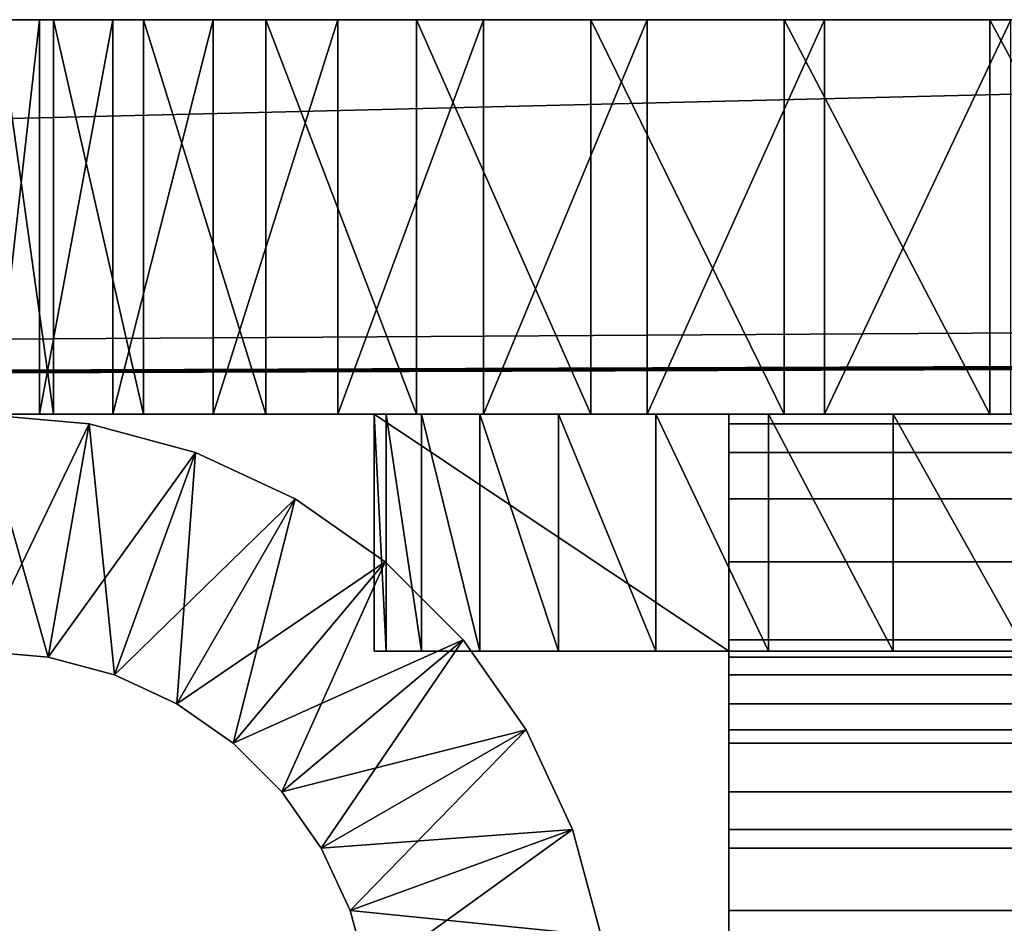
# Model space of a CAD drawing. Extents: x 3 to 600, y 3 to 274.
# Tile 65 of 256: x 36.99 to 39.48, y 271.42 to 273.71. Entities that reach past the tile are written whole.
import ezdxf

# ---------------------------------------------------------------- set-up
doc = ezdxf.new("R2010")
doc.units = 0

msp = doc.modelspace()

# ---------------------------------------------------------------- linework, layer by layer
for points in [[(37.610264, 273.709991, 257.442627), (37.30032, 273.709991, 257), (2.985001, 273.709991, 288.450012)], [(2.985001, 273.709991, 288.450012), (37.30032, 273.709991, 257), (37.071945, 273.709991, 256.510254)], [(37.610264, 273.709991, 257.442627), (2.985001, 273.709991, 288.450012), (37.992359, 273.709991, 257.824738)], [(37.992359, 273.709991, 257.824738), (2.985001, 273.709991, 288.450012), (3.030568, 273.709991, 288.970947)], [(36.923172, 273.709991, 85.46505), (37.036716, 273.709991, 84.992043), (2.985001, 273.709991, 67.824997)], [(2.985001, 273.709991, 67.824997), (37.036716, 273.709991, 84.992043), (37.222893, 273.709991, 84.542625)], [(2.985001, 273.709991, 67.824997), (37.222893, 273.709991, 84.542625), (37.477047, 273.709991, 84.127861)], [(37.071945, 273.709991, 256.510254), (36.93211, 273.709991, 255.988312), (2.985001, 273.709991, 288.450012)], [(37.477047, 273.709991, 84.127861), (37.79298, 273.709991, 83.757965), (2.985001, 273.709991, 67.824997)], [(2.985001, 273.709991, 67.824997), (37.79298, 273.709991, 83.757965), (38.162857, 273.709991, 83.442047)], [(2.985001, 273.709991, 67.824997), (38.162857, 273.709991, 83.442047), (38.577644, 273.709991, 83.187881)], [(5.984992, 273.709991, 1.450002), (2.985001, 273.709991, 18.879622), (47.309994, 273.709991, 1.450002)], [(47.309994, 273.709991, 1.450002), (2.985001, 273.709991, 18.879622), (47.309994, 273.709991, 18.879622)], [(38.577644, 273.709991, 83.187881), (47.309994, 273.709991, 67.824997), (2.985001, 273.709991, 67.824997)], [(2.985001, 273.709991, 67.824997), (47.309994, 273.709991, 67.824997), (47.309994, 273.709991, 45.075001)], [(2.985001, 273.709991, 67.824997), (47.309994, 273.709991, 45.075001), (2.985001, 273.709991, 45.075001)], [(2.985001, 273.709991, 45.075001), (47.309994, 273.709991, 45.075001), (47.309994, 273.709991, 27.317211)], [(2.985001, 273.709991, 45.075001), (47.309994, 273.709991, 27.317211), (2.985001, 273.709991, 27.317211)], [(2.985001, 273.709991, 27.317211), (47.309994, 273.709991, 27.317211), (47.309994, 273.709991, 23.064003)], [(2.985001, 273.709991, 27.317211), (47.309994, 273.709991, 23.064003), (2.985001, 273.709991, 23.064003)], [(2.985001, 273.709991, 23.064003), (47.309994, 273.709991, 23.064003), (47.309994, 273.709991, 18.883749)], [(2.985001, 273.709991, 23.064003), (47.309994, 273.709991, 18.883749), (2.985001, 273.709991, 18.883749)], [(47.309994, 273.709991, 18.883749), (47.309994, 273.709991, 18.879622), (2.985001, 273.709991, 18.883749)], [(2.985001, 273.709991, 18.883749), (47.309994, 273.709991, 18.879622), (2.985001, 273.709991, 18.879622)], [(37.992359, 273.709991, 257.824738), (3.030568, 273.709991, 288.970947), (3.165931, 273.709991, 289.476044)], [(3.165931, 273.709991, 289.476044), (3.386915, 273.709991, 289.950012), (37.992359, 273.709991, 257.824738)], [(37.992359, 273.709991, 257.824738), (3.386915, 273.709991, 289.950012), (3.686875, 273.709991, 290.378357)], [(37.992359, 273.709991, 257.824738), (3.686875, 273.709991, 290.378357), (4.056633, 273.709991, 290.748138)], [(4.056633, 273.709991, 290.748138), (4.485011, 273.709991, 291.048065), (37.992359, 273.709991, 257.824738)], [(37.992359, 273.709991, 257.824738), (4.485011, 273.709991, 291.048065), (4.958928, 273.709991, 291.269073)], [(37.992359, 273.709991, 257.824738), (4.958928, 273.709991, 291.269073), (5.464047, 273.709991, 291.404419)], [(5.984992, 273.709991, 291.449982), (37.992359, 273.709991, 257.824738), (5.464047, 273.709991, 291.404419)], [(38.924755, 273.709991, 258.363037), (38.435013, 273.709991, 258.134674), (5.984992, 273.709991, 291.449982)], [(5.984992, 273.709991, 291.449982), (38.435013, 273.709991, 258.134674), (37.992359, 273.709991, 257.824738)], [(38.924755, 273.709991, 258.363037), (5.984992, 273.709991, 291.449982), (39.446682, 273.709991, 258.502899)], [(39.446682, 273.709991, 258.502899), (5.984992, 273.709991, 291.449982), (47.309994, 273.709991, 291.449982)], [(47.309994, 273.709991, 291.449982), (5.984992, 273.709991, 291.449982), (5.984992, 272.709991, 291.449982)], [(596.984985, 272.709991, 291.449982), (301.077118, 273.709991, 291.449982), (5.984992, 272.709991, 291.449982)], [(301.077118, 273.709991, 291.449982), (295.176025, 273.709991, 291.449982), (5.984992, 272.709991, 291.449982)], [(5.984992, 272.709991, 291.449982), (295.176025, 273.709991, 291.449982), (290.964874, 273.709991, 291.449982)], [(5.984992, 272.709991, 291.449982), (290.964874, 273.709991, 291.449982), (286.964874, 273.709991, 291.449982)], [(286.964874, 273.709991, 291.449982), (282.964874, 273.709991, 291.449982), (5.984992, 272.709991, 291.449982)], [(5.984992, 272.709991, 291.449982), (282.964874, 273.709991, 291.449982), (168.360001, 273.709991, 291.449982)], [(5.984992, 272.709991, 291.449982), (168.360001, 273.709991, 291.449982), (47.309994, 273.709991, 291.449982)], [(5.984992, 273.709991, 1.450002), (47.309994, 273.709991, 1.450002), (5.984992, 272.709991, 1.450002)], [(5.984992, 272.709991, 1.450002), (47.309994, 273.709991, 1.450002), (168.360001, 273.709991, 1.450002)], [(168.360001, 273.709991, 1.450002), (282.964874, 273.709991, 1.450002), (5.984992, 272.709991, 1.450002)], [(5.984992, 272.709991, 1.450002), (282.964874, 273.709991, 1.450002), (286.964874, 273.709991, 1.450002)], [(5.984992, 272.709991, 1.450002), (286.964874, 273.709991, 1.450002), (290.964874, 273.709991, 1.450002)], [(290.964874, 273.709991, 1.450002), (295.176025, 273.709991, 1.450002), (5.984992, 272.709991, 1.450002)], [(5.984992, 272.709991, 1.450002), (295.176025, 273.709991, 1.450002), (301.077118, 273.709991, 1.450002)], [(5.984992, 272.709991, 1.450002), (301.077118, 273.709991, 1.450002), (596.984985, 272.709991, 1.450002)], [(37.036716, 272.709991, 84.992043), (37.036716, 273.709991, 84.992043), (36.923172, 272.709991, 85.46505)], [(36.923172, 272.709991, 85.46505), (37.036716, 273.709991, 84.992043), (36.923172, 273.709991, 85.46505)], [(36.93211, 272.709991, 255.988312), (36.93211, 273.709991, 255.988312), (37.071945, 272.709991, 256.510254)], [(37.071945, 272.709991, 256.510254), (36.93211, 273.709991, 255.988312), (37.071945, 273.709991, 256.510254)], [(37.222893, 272.709991, 84.542625), (37.222893, 273.709991, 84.542625), (37.036716, 272.709991, 84.992043)], [(37.036716, 272.709991, 84.992043), (37.222893, 273.709991, 84.542625), (37.036716, 273.709991, 84.992043)], [(37.071945, 272.709991, 256.510254), (37.071945, 273.709991, 256.510254), (37.30032, 272.709991, 257)], [(37.30032, 272.709991, 257), (37.071945, 273.709991, 256.510254), (37.30032, 273.709991, 257)], [(37.477047, 272.709991, 84.127861), (37.477047, 273.709991, 84.127861), (37.222893, 272.709991, 84.542625)], [(37.222893, 272.709991, 84.542625), (37.477047, 273.709991, 84.127861), (37.222893, 273.709991, 84.542625)], [(37.30032, 272.709991, 257), (37.30032, 273.709991, 257), (37.610264, 272.709991, 257.442627)], [(37.610264, 272.709991, 257.442627), (37.30032, 273.709991, 257), (37.610264, 273.709991, 257.442627)], [(37.79298, 272.709991, 83.757965), (37.79298, 273.709991, 83.757965), (37.477047, 272.709991, 84.127861)], [(37.477047, 272.709991, 84.127861), (37.79298, 273.709991, 83.757965), (37.477047, 273.709991, 84.127861)], [(37.610264, 272.709991, 257.442627), (37.610264, 273.709991, 257.442627), (37.992359, 272.709991, 257.824738)], [(37.992359, 272.709991, 257.824738), (37.610264, 273.709991, 257.442627), (37.992359, 273.709991, 257.824738)], [(38.162857, 272.709991, 83.442047), (38.162857, 273.709991, 83.442047), (37.79298, 272.709991, 83.757965)], [(37.79298, 272.709991, 83.757965), (38.162857, 273.709991, 83.442047), (37.79298, 273.709991, 83.757965)], [(37.992359, 272.709991, 257.824738), (37.992359, 273.709991, 257.824738), (38.435013, 272.709991, 258.134674)], [(38.435013, 272.709991, 258.134674), (37.992359, 273.709991, 257.824738), (38.435013, 273.709991, 258.134674)], [(38.577644, 272.709991, 83.187881), (38.577644, 273.709991, 83.187881), (38.162857, 272.709991, 83.442047)], [(38.162857, 272.709991, 83.442047), (38.577644, 273.709991, 83.187881), (38.162857, 273.709991, 83.442047)], [(38.435013, 272.709991, 258.134674), (38.435013, 273.709991, 258.134674), (38.924755, 272.709991, 258.363037)], [(38.924755, 272.709991, 258.363037), (38.435013, 273.709991, 258.134674), (38.924755, 273.709991, 258.363037)], [(38.577644, 273.709991, 83.187881), (39.027035, 273.709991, 83.001724), (47.309994, 273.709991, 67.824997)], [(39.027035, 272.709991, 83.001724), (39.027035, 273.709991, 83.001724), (38.577644, 272.709991, 83.187881)], [(38.577644, 272.709991, 83.187881), (39.027035, 273.709991, 83.001724), (38.577644, 273.709991, 83.187881)], [(38.924755, 272.709991, 258.363037), (38.924755, 273.709991, 258.363037), (39.446682, 272.709991, 258.502899)], [(39.446682, 272.709991, 258.502899), (38.924755, 273.709991, 258.363037), (39.446682, 273.709991, 258.502899)], [(47.309994, 273.709991, 67.824997), (39.027035, 273.709991, 83.001724), (39.500057, 273.709991, 82.888161)], [(39.500057, 272.709991, 82.888161), (39.500057, 273.709991, 82.888161), (39.027035, 272.709991, 83.001724)], [(39.027035, 272.709991, 83.001724), (39.500057, 273.709991, 82.888161), (39.027035, 273.709991, 83.001724)], [(39.446682, 273.709991, 258.502899), (47.309994, 273.709991, 291.449982), (39.985001, 273.709991, 258.549988)], [(39.446682, 272.709991, 258.502899), (39.446682, 273.709991, 258.502899), (39.985001, 272.709991, 258.549988)], [(39.985001, 272.709991, 258.549988), (39.446682, 273.709991, 258.502899), (39.985001, 273.709991, 258.549988)], [(38.577644, 272.709991, 83.187881), (38.162857, 272.709991, 83.442047), (2.985001, 272.709991, 4.449993)], [(2.985001, 272.709991, 288.450012), (36.93211, 272.709991, 255.988312), (37.071945, 272.709991, 256.510254)], [(37.222893, 272.709991, 84.542625), (37.036716, 272.709991, 84.992043), (2.985001, 272.709991, 4.449993)], [(2.985001, 272.709991, 4.449993), (37.036716, 272.709991, 84.992043), (36.923172, 272.709991, 85.46505)], [(38.162857, 272.709991, 83.442047), (37.79298, 272.709991, 83.757965), (2.985001, 272.709991, 4.449993)], [(2.985001, 272.709991, 4.449993), (37.79298, 272.709991, 83.757965), (37.477047, 272.709991, 84.127861)], [(2.985001, 272.709991, 4.449993), (37.477047, 272.709991, 84.127861), (37.222893, 272.709991, 84.542625)], [(37.071945, 272.709991, 256.510254), (37.30032, 272.709991, 257), (2.985001, 272.709991, 288.450012)], [(2.985001, 272.709991, 288.450012), (37.30032, 272.709991, 257), (37.610264, 272.709991, 257.442627)], [(2.985001, 272.709991, 288.450012), (37.610264, 272.709991, 257.442627), (3.030568, 272.709991, 288.970947)], [(38.577644, 272.709991, 83.187881), (2.985001, 272.709991, 4.449993), (39.027035, 272.709991, 83.001724)], [(39.027035, 272.709991, 83.001724), (2.985001, 272.709991, 4.449993), (3.030568, 272.709991, 3.929049)], [(3.030568, 272.709991, 288.970947), (37.610264, 272.709991, 257.442627), (37.992359, 272.709991, 257.824738)], [(3.030568, 272.709991, 288.970947), (37.992359, 272.709991, 257.824738), (3.165931, 272.709991, 289.476044)], [(39.027035, 272.709991, 83.001724), (3.030568, 272.709991, 3.929049), (3.165931, 272.709991, 3.423944)], [(3.165931, 272.709991, 289.476044), (37.992359, 272.709991, 257.824738), (3.386915, 272.709991, 289.950012)], [(3.165931, 272.709991, 3.423944), (3.386915, 272.709991, 2.949998), (39.027035, 272.709991, 83.001724)], [(37.992359, 272.709991, 257.824738), (3.686875, 272.709991, 290.378357), (3.386915, 272.709991, 289.950012)], [(39.027035, 272.709991, 83.001724), (3.386915, 272.709991, 2.949998), (3.686875, 272.709991, 2.521634)], [(37.992359, 272.709991, 257.824738), (4.056633, 272.709991, 290.748138), (3.686875, 272.709991, 290.378357)], [(39.027035, 272.709991, 83.001724), (3.686875, 272.709991, 2.521634), (4.056633, 272.709991, 2.151862)], [(37.992359, 272.709991, 257.824738), (4.485011, 272.709991, 291.048065), (4.056633, 272.709991, 290.748138)], [(4.056633, 272.709991, 2.151862), (4.485011, 272.709991, 1.851916), (39.027035, 272.709991, 83.001724)], [(4.958928, 272.709991, 291.269073), (4.485011, 272.709991, 291.048065), (37.992359, 272.709991, 257.824738)], [(39.027035, 272.709991, 83.001724), (4.485011, 272.709991, 1.851916), (4.958928, 272.709991, 1.630917)], [(37.992359, 272.709991, 257.824738), (5.464047, 272.709991, 291.404419), (4.958928, 272.709991, 291.269073)], [(39.027035, 272.709991, 83.001724), (4.958928, 272.709991, 1.630917), (5.464047, 272.709991, 1.49557)], [(5.984992, 272.709991, 1.450002), (39.027035, 272.709991, 83.001724), (5.464047, 272.709991, 1.49557)], [(37.992359, 272.709991, 257.824738), (5.984992, 272.709991, 291.449982), (5.464047, 272.709991, 291.404419)], [(5.984992, 272.709991, 1.450002), (596.984985, 272.709991, 1.450002), (125.235008, 272.709991, 43.699993)], [(5.984992, 272.709991, 291.449982), (38.435013, 272.709991, 258.134674), (38.924755, 272.709991, 258.363037)], [(39.985001, 272.709991, 82.849991), (39.500057, 272.709991, 82.888161), (5.984992, 272.709991, 1.450002)], [(5.984992, 272.709991, 1.450002), (39.500057, 272.709991, 82.888161), (39.027035, 272.709991, 83.001724)], [(38.435013, 272.709991, 258.134674), (5.984992, 272.709991, 291.449982), (37.992359, 272.709991, 257.824738)], [(125.235008, 272.709991, 43.699993), (57.734997, 272.709991, 43.699993), (5.984992, 272.709991, 1.450002)], [(5.984992, 272.709991, 1.450002), (57.734997, 272.709991, 43.699993), (57.734997, 272.709991, 69.200005)], [(5.984992, 272.709991, 1.450002), (57.734997, 272.709991, 69.200005), (39.985001, 272.709991, 82.849991)], [(38.924755, 272.709991, 258.363037), (39.446682, 272.709991, 258.502899), (5.984992, 272.709991, 291.449982)], [(5.984992, 272.709991, 291.449982), (39.446682, 272.709991, 258.502899), (39.985001, 272.709991, 258.549988)], [(5.984992, 272.709991, 291.449982), (39.985001, 272.709991, 258.549988), (596.984985, 272.709991, 291.449982)], [(34.924328, 263.709991, 20.949999), (70.549339, 263.709991, 20.949999), (70.549339, 272.709991, 20.949999)], [(34.924328, 263.709991, 20.949999), (70.549339, 272.709991, 20.949999), (34.924328, 272.709991, 20.949999)], [(70.549339, 272.709991, 20.949999), (70.549339, 272.709991, 19.949999), (34.924328, 272.709991, 20.949999)], [(34.924328, 272.709991, 20.949999), (70.549339, 272.709991, 19.949999), (34.924328, 272.709991, 19.949999)], [(34.924328, 263.709991, 19.949999), (34.924328, 272.709991, 19.949999), (70.549339, 272.709991, 19.949999)], [(34.924328, 263.709991, 19.949999), (70.549339, 272.709991, 19.949999), (70.549339, 263.709991, 19.949999)], [(34.924328, 263.709991, 272.950012), (70.549339, 263.709991, 272.950012), (70.549339, 272.709991, 272.950012)], [(34.924328, 263.709991, 272.950012), (70.549339, 272.709991, 272.950012), (34.924328, 272.709991, 272.950012)], [(70.549339, 272.709991, 272.950012), (70.549339, 272.709991, 271.950012), (34.924328, 272.709991, 272.950012)], [(34.924328, 272.709991, 272.950012), (70.549339, 272.709991, 271.950012), (34.924328, 272.709991, 271.950012)], [(34.924328, 263.709991, 271.950012), (34.924328, 272.709991, 271.950012), (70.549339, 272.709991, 271.950012)], [(34.924328, 263.709991, 271.950012), (70.549339, 272.709991, 271.950012), (70.549339, 263.709991, 271.950012)], [(36.884995, 272.109985, 255.550003), (37.162842, 272.685669, 255.550003), (36.884995, 272.709991, 255.550003)], [(36.884995, 272.109985, 36.950001), (36.884995, 272.709991, 36.950001), (37.058651, 272.094788, 36.950001)], [(37.058651, 272.094788, 36.950001), (36.884995, 272.709991, 36.950001), (37.162842, 272.685669, 36.950001)], [(37.162842, 272.685669, 255.550003), (37.162842, 272.685669, 36.950001), (36.884995, 272.709991, 36.950001)], [(37.162842, 272.685669, 255.550003), (36.884995, 272.709991, 36.950001), (36.884995, 272.709991, 255.550003)], [(42.028545, 272.709991, 263.950012), (38.785011, 272.709991, 258.549988), (37.88501, 272.709991, 258.549988)], [(42.028545, 272.709991, 263.950012), (37.88501, 272.709991, 258.549988), (42.028545, 272.709991, 267.950012)], [(42.028545, 272.709991, 267.950012), (37.88501, 272.709991, 258.549988), (37.88501, 272.709991, 268.950012)], [(42.028545, 272.709991, 267.950012), (37.88501, 272.709991, 268.950012), (37.915379, 272.709991, 269.297302)], [(37.88501, 272.109985, 258.549988), (37.88501, 272.709991, 258.549988), (38.785011, 272.109985, 258.549988)], [(38.785011, 272.109985, 258.549988), (37.88501, 272.709991, 258.549988), (38.785011, 272.709991, 258.549988)], [(37.88501, 272.709991, 268.950012), (37.88501, 272.709991, 258.549988), (37.88501, 272.109985, 268.950012)], [(37.88501, 272.109985, 268.950012), (37.88501, 272.709991, 258.549988), (37.88501, 272.109985, 258.549988)], [(37.88501, 272.709991, 268.950012), (37.88501, 272.109985, 268.950012), (37.915379, 272.109985, 269.297302)], [(37.88501, 272.709991, 268.950012), (37.915379, 272.109985, 269.297302), (37.915379, 272.709991, 269.297302)], [(37.915379, 272.709991, 269.297302), (38.005619, 272.709991, 269.634033), (42.028545, 272.709991, 267.950012)], [(37.915379, 272.709991, 269.297302), (37.915379, 272.109985, 269.297302), (38.005619, 272.109985, 269.634033)], [(37.915379, 272.709991, 269.297302), (38.005619, 272.109985, 269.634033), (38.005619, 272.709991, 269.634033)], [(42.028545, 272.709991, 267.950012), (38.005619, 272.709991, 269.634033), (38.152962, 272.709991, 269.949982)], [(38.005619, 272.709991, 269.634033), (38.005619, 272.109985, 269.634033), (38.152962, 272.109985, 269.949982)], [(38.005619, 272.709991, 269.634033), (38.152962, 272.109985, 269.949982), (38.152962, 272.709991, 269.949982)], [(42.028545, 272.709991, 267.950012), (38.152962, 272.709991, 269.949982), (38.352905, 272.709991, 270.235565)], [(38.152962, 272.709991, 269.949982), (38.152962, 272.109985, 269.949982), (38.352905, 272.109985, 270.235565)], [(38.152962, 272.709991, 269.949982), (38.352905, 272.109985, 270.235565), (38.352905, 272.709991, 270.235565)], [(38.352905, 272.709991, 270.235565), (38.59943, 272.709991, 270.482086), (42.028545, 272.709991, 267.950012)], [(38.352905, 272.709991, 270.235565), (38.352905, 272.109985, 270.235565), (38.59943, 272.109985, 270.482086)], [(38.352905, 272.709991, 270.235565), (38.59943, 272.109985, 270.482086), (38.59943, 272.709991, 270.482086)], [(42.028545, 272.709991, 267.950012), (38.59943, 272.709991, 270.482086), (38.884998, 272.709991, 270.682037)], [(38.59943, 272.709991, 270.482086), (38.59943, 272.109985, 270.482086), (38.884998, 272.109985, 270.682037)], [(38.59943, 272.709991, 270.482086), (38.884998, 272.109985, 270.682037), (38.884998, 272.709991, 270.682037)], [(563.484985, 272.709991, 258.549988), (38.785011, 272.709991, 258.549988), (42.028545, 272.709991, 263.950012)], [(563.484985, 272.685669, 258.272156), (38.785011, 272.685669, 258.272156), (38.785011, 272.709991, 258.549988)], [(563.484985, 272.685669, 258.272156), (38.785011, 272.709991, 258.549988), (563.484985, 272.709991, 258.549988)], [(38.785011, 272.109985, 258.549988), (38.785011, 272.709991, 258.549988), (38.785011, 272.094788, 258.376343)], [(38.785011, 272.094788, 258.376343), (38.785011, 272.709991, 258.549988), (38.785011, 272.685669, 258.272156)], [(42.028545, 272.709991, 267.950012), (38.884998, 272.709991, 270.682037), (39.200962, 272.709991, 270.829376)], [(38.884998, 272.709991, 270.682037), (38.884998, 272.109985, 270.682037), (39.200962, 272.109985, 270.829376)], [(38.884998, 272.709991, 270.682037), (39.200962, 272.109985, 270.829376), (39.200962, 272.709991, 270.829376)], [(39.537697, 272.709991, 270.919617), (42.028545, 272.709991, 267.950012), (39.200962, 272.709991, 270.829376)], [(39.200962, 272.709991, 270.829376), (39.200962, 272.109985, 270.829376), (39.537697, 272.109985, 270.919617)], [(39.200962, 272.709991, 270.829376), (39.537697, 272.109985, 270.919617), (39.537697, 272.709991, 270.919617)], [(37.058651, 272.094788, 255.550003), (37.162842, 272.685669, 255.550003), (36.884995, 272.109985, 255.550003)], [(37.058651, 272.094788, 255.550003), (37.432224, 272.613495, 255.550003), (37.162842, 272.685669, 255.550003)], [(37.058651, 272.094788, 36.950001), (37.162842, 272.685669, 36.950001), (37.227036, 272.049683, 36.950001)], [(37.227036, 272.049683, 36.950001), (37.162842, 272.685669, 36.950001), (37.432224, 272.613495, 36.950001)], [(37.432224, 272.613495, 255.550003), (37.432224, 272.613495, 36.950001), (37.162842, 272.685669, 36.950001)], [(37.432224, 272.613495, 255.550003), (37.162842, 272.685669, 36.950001), (37.162842, 272.685669, 255.550003)], [(563.484985, 272.613495, 258.002777), (38.785011, 272.613495, 258.002777), (38.785011, 272.685669, 258.272156)], [(563.484985, 272.613495, 258.002777), (38.785011, 272.685669, 258.272156), (563.484985, 272.685669, 258.272156)], [(38.785011, 272.094788, 258.376343), (38.785011, 272.685669, 258.272156), (38.785011, 272.049683, 258.207977)], [(38.785011, 272.049683, 258.207977), (38.785011, 272.685669, 258.272156), (38.785011, 272.613495, 258.002777)], [(37.227036, 272.049683, 255.550003), (37.432224, 272.613495, 255.550003), (37.058651, 272.094788, 255.550003)], [(37.227036, 272.049683, 255.550003), (37.685005, 272.495636, 255.550003), (37.432224, 272.613495, 255.550003)], [(37.227036, 272.049683, 36.950001), (37.432224, 272.613495, 36.950001), (37.385017, 271.976013, 36.950001)], [(37.385017, 271.976013, 36.950001), (37.432224, 272.613495, 36.950001), (37.685005, 272.495636, 36.950001)], [(37.685005, 272.495636, 255.550003), (37.685005, 272.495636, 36.950001), (37.432224, 272.613495, 36.950001)], [(37.685005, 272.495636, 255.550003), (37.432224, 272.613495, 36.950001), (37.432224, 272.613495, 255.550003)], [(563.484985, 272.495636, 257.75), (38.785011, 272.495636, 257.75), (38.785011, 272.613495, 258.002777)], [(563.484985, 272.495636, 257.75), (38.785011, 272.613495, 258.002777), (563.484985, 272.613495, 258.002777)], [(38.785011, 272.049683, 258.207977), (38.785011, 272.613495, 258.002777), (38.785011, 271.976013, 258.049988)], [(38.785011, 271.976013, 258.049988), (38.785011, 272.613495, 258.002777), (38.785011, 272.495636, 257.75)], [(37.385017, 271.976013, 255.550003), (37.685005, 272.495636, 255.550003), (37.227036, 272.049683, 255.550003)], [(37.385017, 271.976013, 255.550003), (37.913471, 272.335663, 255.550003), (37.685005, 272.495636, 255.550003)], [(37.385017, 271.976013, 36.950001), (37.685005, 272.495636, 36.950001), (37.527802, 271.876038, 36.950001)], [(37.527802, 271.876038, 36.950001), (37.685005, 272.495636, 36.950001), (37.913471, 272.335663, 36.950001)], [(37.913471, 272.335663, 255.550003), (37.913471, 272.335663, 36.950001), (37.685005, 272.495636, 36.950001)], [(37.913471, 272.335663, 255.550003), (37.685005, 272.495636, 36.950001), (37.685005, 272.495636, 255.550003)], [(563.484985, 272.335663, 257.521545), (38.785011, 272.335663, 257.521545), (38.785011, 272.495636, 257.75)], [(563.484985, 272.335663, 257.521545), (38.785011, 272.495636, 257.75), (563.484985, 272.495636, 257.75)], [(38.785011, 271.976013, 258.049988), (38.785011, 272.495636, 257.75), (38.785011, 271.876038, 257.907227)], [(38.785011, 271.876038, 257.907227), (38.785011, 272.495636, 257.75), (38.785011, 272.335663, 257.521545)], [(37.527802, 271.876038, 255.550003), (37.913471, 272.335663, 255.550003), (37.385017, 271.976013, 255.550003)], [(37.527802, 271.876038, 255.550003), (38.110672, 272.138428, 255.550003), (37.913471, 272.335663, 255.550003)], [(37.527802, 271.876038, 36.950001), (37.913471, 272.335663, 36.950001), (37.651031, 271.752777, 36.950001)], [(37.651031, 271.752777, 36.950001), (37.913471, 272.335663, 36.950001), (38.110672, 272.138428, 36.950001)], [(38.110672, 272.138428, 255.550003), (38.110672, 272.138428, 36.950001), (37.913471, 272.335663, 36.950001)], [(38.110672, 272.138428, 255.550003), (37.913471, 272.335663, 36.950001), (37.913471, 272.335663, 255.550003)], [(563.484985, 272.138428, 257.324341), (38.785011, 272.138428, 257.324341), (38.785011, 272.335663, 257.521545)], [(563.484985, 272.138428, 257.324341), (38.785011, 272.335663, 257.521545), (563.484985, 272.335663, 257.521545)], [(38.785011, 271.876038, 257.907227), (38.785011, 272.335663, 257.521545), (38.785011, 271.752777, 257.783966)], [(38.785011, 271.752777, 257.783966), (38.785011, 272.335663, 257.521545), (38.785011, 272.138428, 257.324341)], [(37.651031, 271.752777, 255.550003), (38.110672, 272.138428, 255.550003), (37.527802, 271.876038, 255.550003)], [(37.651031, 271.752777, 255.550003), (38.270653, 271.909973, 255.550003), (38.110672, 272.138428, 255.550003)], [(37.651031, 271.752777, 36.950001), (38.110672, 272.138428, 36.950001), (37.751019, 271.609985, 36.950001)], [(37.751019, 271.609985, 36.950001), (38.110672, 272.138428, 36.950001), (38.270653, 271.909973, 36.950001)], [(38.270653, 271.909973, 255.550003), (38.270653, 271.909973, 36.950001), (38.110672, 272.138428, 36.950001)], [(38.270653, 271.909973, 255.550003), (38.110672, 272.138428, 36.950001), (38.110672, 272.138428, 255.550003)], [(563.484985, 271.909973, 257.164368), (38.785011, 271.909973, 257.164368), (38.785011, 272.138428, 257.324341)], [(563.484985, 271.909973, 257.164368), (38.785011, 272.138428, 257.324341), (563.484985, 272.138428, 257.324341)], [(38.785011, 271.752777, 257.783966), (38.785011, 272.138428, 257.324341), (38.785011, 271.609985, 257.68396)], [(38.785011, 271.609985, 257.68396), (38.785011, 272.138428, 257.324341), (38.785011, 271.909973, 257.164368)], [(36.884995, 272.109985, 255.550003), (36.884995, 272.109985, 36.950001), (37.058651, 272.094788, 255.550003)], [(37.058651, 272.094788, 255.550003), (36.884995, 272.109985, 36.950001), (37.058651, 272.094788, 36.950001)], [(37.88501, 272.109985, 268.950012), (37.88501, 272.109985, 258.549988), (38.785011, 272.109985, 258.549988)], [(37.88501, 272.109985, 268.950012), (38.352905, 272.109985, 270.235565), (37.915379, 272.109985, 269.297302)], [(38.785011, 272.109985, 258.549988), (38.884998, 272.109985, 270.682037), (37.88501, 272.109985, 268.950012)], [(37.88501, 272.109985, 268.950012), (38.884998, 272.109985, 270.682037), (38.59943, 272.109985, 270.482086)], [(37.88501, 272.109985, 268.950012), (38.59943, 272.109985, 270.482086), (38.352905, 272.109985, 270.235565)], [(37.915379, 272.109985, 269.297302), (38.352905, 272.109985, 270.235565), (38.152962, 272.109985, 269.949982)], [(37.915379, 272.109985, 269.297302), (38.152962, 272.109985, 269.949982), (38.005619, 272.109985, 269.634033)], [(563.484985, 272.109985, 258.549988), (38.785011, 272.109985, 258.549988), (563.484985, 272.094788, 258.376343)], [(563.484985, 272.094788, 258.376343), (38.785011, 272.109985, 258.549988), (38.785011, 272.094788, 258.376343)], [(38.785011, 272.109985, 258.549988), (563.484985, 272.109985, 258.549988), (563.484985, 272.109985, 268.950012)], [(563.484985, 272.109985, 268.950012), (561.484985, 272.109985, 270.950012), (38.785011, 272.109985, 258.549988)], [(38.785011, 272.109985, 258.549988), (561.484985, 272.109985, 270.950012), (39.885014, 272.109985, 270.950012)], [(38.785011, 272.109985, 258.549988), (39.885014, 272.109985, 270.950012), (39.537697, 272.109985, 270.919617)], [(39.537697, 272.109985, 270.919617), (39.200962, 272.109985, 270.829376), (38.785011, 272.109985, 258.549988)], [(38.785011, 272.109985, 258.549988), (39.200962, 272.109985, 270.829376), (38.884998, 272.109985, 270.682037)], [(37.058651, 272.094788, 255.550003), (37.058651, 272.094788, 36.950001), (37.227036, 272.049683, 255.550003)], [(37.227036, 272.049683, 255.550003), (37.058651, 272.094788, 36.950001), (37.227036, 272.049683, 36.950001)], [(563.484985, 272.094788, 258.376343), (38.785011, 272.094788, 258.376343), (563.484985, 272.049683, 258.207977)], [(563.484985, 272.049683, 258.207977), (38.785011, 272.094788, 258.376343), (38.785011, 272.049683, 258.207977)], [(37.227036, 272.049683, 255.550003), (37.227036, 272.049683, 36.950001), (37.385017, 271.976013, 255.550003)], [(37.385017, 271.976013, 255.550003), (37.227036, 272.049683, 36.950001), (37.385017, 271.976013, 36.950001)], [(563.484985, 272.049683, 258.207977), (38.785011, 272.049683, 258.207977), (563.484985, 271.976013, 258.049988)], [(563.484985, 271.976013, 258.049988), (38.785011, 272.049683, 258.207977), (38.785011, 271.976013, 258.049988)], [(37.385017, 271.976013, 255.550003), (37.385017, 271.976013, 36.950001), (37.527802, 271.876038, 255.550003)], [(37.527802, 271.876038, 255.550003), (37.385017, 271.976013, 36.950001), (37.527802, 271.876038, 36.950001)], [(563.484985, 271.976013, 258.049988), (38.785011, 271.976013, 258.049988), (563.484985, 271.876038, 257.907227)], [(563.484985, 271.876038, 257.907227), (38.785011, 271.976013, 258.049988), (38.785011, 271.876038, 257.907227)], [(37.751019, 271.609985, 255.550003), (38.270653, 271.909973, 255.550003), (37.651031, 271.752777, 255.550003)], [(37.751019, 271.609985, 255.550003), (38.388519, 271.657227, 255.550003), (38.270653, 271.909973, 255.550003)], [(37.751019, 271.609985, 36.950001), (38.270653, 271.909973, 36.950001), (37.824692, 271.451996, 36.950001)], [(37.824692, 271.451996, 36.950001), (38.270653, 271.909973, 36.950001), (38.388519, 271.657227, 36.950001)], [(38.388519, 271.657227, 255.550003), (38.388519, 271.657227, 36.950001), (38.270653, 271.909973, 36.950001)], [(38.388519, 271.657227, 255.550003), (38.270653, 271.909973, 36.950001), (38.270653, 271.909973, 255.550003)], [(563.484985, 271.657227, 257.046478), (38.785011, 271.657227, 257.046478), (38.785011, 271.909973, 257.164368)], [(563.484985, 271.657227, 257.046478), (38.785011, 271.909973, 257.164368), (563.484985, 271.909973, 257.164368)], [(38.785011, 271.609985, 257.68396), (38.785011, 271.909973, 257.164368), (38.785011, 271.451996, 257.610321)], [(38.785011, 271.451996, 257.610321), (38.785011, 271.909973, 257.164368), (38.785011, 271.657227, 257.046478)], [(37.527802, 271.876038, 255.550003), (37.527802, 271.876038, 36.950001), (37.651031, 271.752777, 255.550003)], [(37.651031, 271.752777, 255.550003), (37.527802, 271.876038, 36.950001), (37.651031, 271.752777, 36.950001)], [(563.484985, 271.876038, 257.907227), (38.785011, 271.876038, 257.907227), (563.484985, 271.752777, 257.783966)], [(563.484985, 271.752777, 257.783966), (38.785011, 271.876038, 257.907227), (38.785011, 271.752777, 257.783966)], [(37.651031, 271.752777, 255.550003), (37.651031, 271.752777, 36.950001), (37.751019, 271.609985, 255.550003)], [(37.751019, 271.609985, 255.550003), (37.651031, 271.752777, 36.950001), (37.751019, 271.609985, 36.950001)], [(563.484985, 271.752777, 257.783966), (38.785011, 271.752777, 257.783966), (563.484985, 271.609985, 257.68396)], [(563.484985, 271.609985, 257.68396), (38.785011, 271.752777, 257.783966), (38.785011, 271.609985, 257.68396)], [(37.824692, 271.451996, 255.550003), (38.388519, 271.657227, 255.550003), (37.751019, 271.609985, 255.550003)], [(37.824692, 271.451996, 255.550003), (38.460701, 271.387817, 255.550003), (38.388519, 271.657227, 255.550003)], [(37.824692, 271.451996, 36.950001), (38.388519, 271.657227, 36.950001), (37.869812, 271.28363, 36.950001)], [(37.869812, 271.28363, 36.950001), (38.388519, 271.657227, 36.950001), (38.460701, 271.387817, 36.950001)], [(38.460701, 271.387817, 255.550003), (38.460701, 271.387817, 36.950001), (38.388519, 271.657227, 36.950001)], [(38.460701, 271.387817, 255.550003), (38.388519, 271.657227, 36.950001), (38.388519, 271.657227, 255.550003)], [(563.484985, 271.387817, 256.974304), (38.785011, 271.387817, 256.974304), (38.785011, 271.657227, 257.046478)], [(563.484985, 271.387817, 256.974304), (38.785011, 271.657227, 257.046478), (563.484985, 271.657227, 257.046478)], [(38.785011, 271.451996, 257.610321), (38.785011, 271.657227, 257.046478), (38.785011, 271.28363, 257.565186)], [(38.785011, 271.28363, 257.565186), (38.785011, 271.657227, 257.046478), (38.785011, 271.387817, 256.974304)], [(37.751019, 271.609985, 255.550003), (37.751019, 271.609985, 36.950001), (37.824692, 271.451996, 255.550003)], [(37.824692, 271.451996, 255.550003), (37.751019, 271.609985, 36.950001), (37.824692, 271.451996, 36.950001)], [(563.484985, 271.609985, 257.68396), (38.785011, 271.609985, 257.68396), (563.484985, 271.451996, 257.610321)], [(563.484985, 271.451996, 257.610321), (38.785011, 271.609985, 257.68396), (38.785011, 271.451996, 257.610321)], [(37.869812, 271.28363, 255.550003), (38.460701, 271.387817, 255.550003), (37.824692, 271.451996, 255.550003)], [(37.824692, 271.451996, 255.550003), (37.824692, 271.451996, 36.950001), (37.869812, 271.28363, 255.550003)], [(37.869812, 271.28363, 255.550003), (37.824692, 271.451996, 36.950001), (37.869812, 271.28363, 36.950001)], [(563.484985, 271.451996, 257.610321), (38.785011, 271.451996, 257.610321), (563.484985, 271.28363, 257.565186)], [(563.484985, 271.28363, 257.565186), (38.785011, 271.451996, 257.610321), (38.785011, 271.28363, 257.565186)]]:
    msp.add_3dface(points)

doc.saveas('drawing.dxf')
